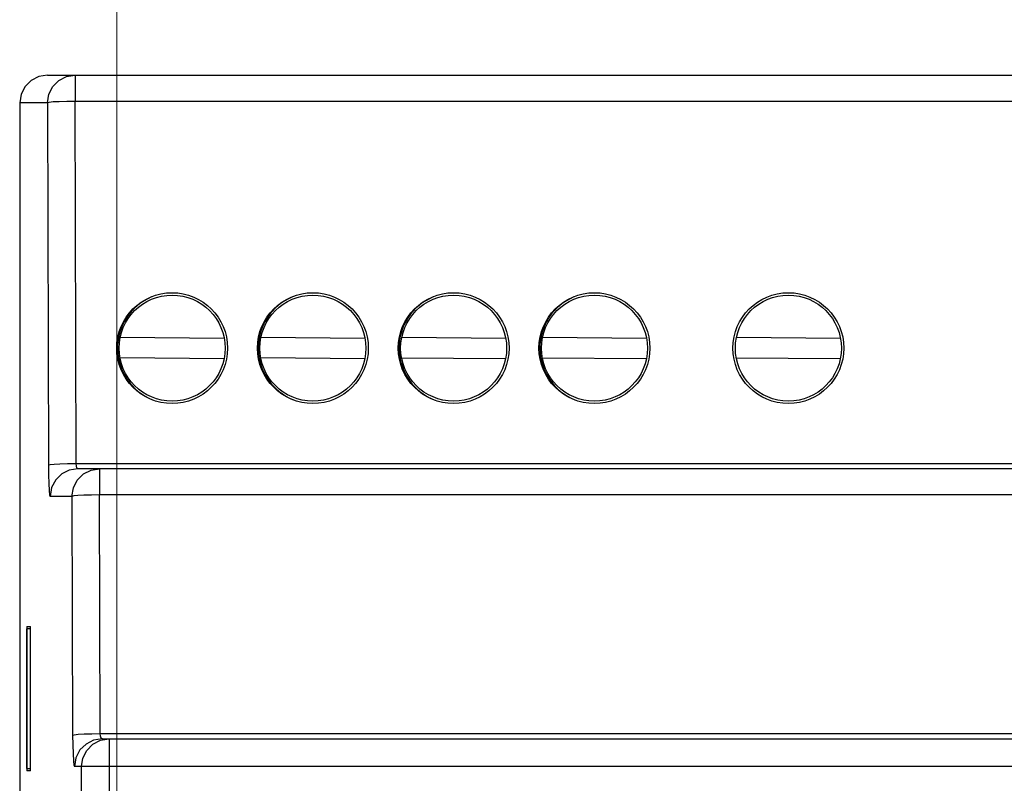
# Model space of a CAD drawing. Header units: inches. Extents: x 0 to 5108, y 0 to 2887.
# Tile 6 of 8: x 271 to 306, y 168 to 196. Entities that reach past the tile are written whole.
import ezdxf

# ---------------------------------------------------------------- set-up
doc = ezdxf.new("R2010")
doc.units = ezdxf.units.IN
doc.header["$MEASUREMENT"] = 0
doc.layers.add('Dimension', color=2, linetype='Continuous', lineweight=9)
doc.styles.add('ROMANS', font='romans')
doc.dimstyles.new('yutana', dxfattribs={"dimscale": 2, "dimtxt": 2, "dimasz": 1.5, "dimexe": 1, "dimexo": 1, "dimgap": 1, "dimtad": 1, "dimdec": 1, "dimzin": 0, "dimdsep": 46, "dimtxsty": 'ROMANS', "dimcen": 0, "dimadec": 0, "dimazin": 0, "dimtp": 0.01, "dimtm": 0.01, "dimtfac": 1, "dimtdec": 1, "dimtmove": 0, "dimatfit": 3, "dimfxl": 1, "dimtolj": 1, "dimtzin": 0, "dimlwd": 0, "dimlwe": 0, "dimarcsym": 0})

# ---------------------------------------------------------------- blocks, each defined once
blk = doc.blocks.new('*D8')
at = {"layer": 'Defpoints', "color": 0}
for p in [(320.306, 190.501), (341.806, 190.501), (274.306, 106.501)]:
    blk.add_point(p, dxfattribs=at)
at = {"layer": 'Dimension', "color": 0, "lineweight": 0}
for p, q in [((322.306, 190.501), (343.806, 190.501)), ((341.806, 112.501), (341.806, 184.501)), ((276.306, 106.501), (343.806, 106.501))]:
    blk.add_line(p, q, dxfattribs=at)
at = {"layer": 'Dimension', "color": 0}
for points in [[(340.806, 184.501), (342.806, 184.501), (341.806, 190.501)], [(340.806, 112.501), (342.806, 112.501), (341.806, 106.501)]]:
    blk.add_solid(points, dxfattribs=at)
at = {"layer": 'Dimension', "color": 0, "insert": (337.306, 148.501), "char_height": 5, "attachment_point": 5, "rotation": 90, "style": 'ROMANS'}
blk.add_mtext('\\A1;84.0', dxfattribs=at)
blk = doc.blocks.new('*D6')
at = {"color": 0, "lineweight": 0}
for p, q in [((274.306, 108.501), (274.306, 209.001)), ((320.306, 192.501), (320.306, 209.001)), ((277.306, 207.001), (317.306, 207.001))]:
    blk.add_line(p, q, dxfattribs=at)
at = {"color": 0}
for points in [[(277.306, 207.501), (277.306, 206.501), (274.306, 207.001)], [(317.306, 207.501), (317.306, 206.501), (320.306, 207.001)]]:
    blk.add_solid(points, dxfattribs=at)
at = {"layer": 'Defpoints', "color": 0}
for p in [(320.306, 207.001), (320.306, 190.501), (274.306, 106.501)]:
    blk.add_point(p, dxfattribs=at)
at = {"color": 0, "insert": (297.306, 211.001), "char_height": 4, "attachment_point": 5, "style": 'ROMANS'}
blk.add_mtext('\\A1;46.0', dxfattribs=at)

msp = doc.modelspace()

# ---------------------------------------------------------------- linework, layer by layer
at = {"color": 7, "linetype": 'Continuous'}
for p, q in [((271.219, 193.81), (270.998, 193.589)), ((271.497, 193.952), (271.219, 193.81)), ((271.808, 194.001), (271.497, 193.952)), ((271.807, 194.001), (322.805, 194.001)), ((272.806, 194.001), (272.806, 193.053)), ((270.855, 193.311), (270.806, 193.001)), ((270.998, 193.589), (270.855, 193.311)), ((270.806, 193.001), (270.806, 104)), ((271.807, 193.001), (270.806, 193.001)), ((271.807, 193.001), (271.843, 179.937)), ((272.842, 179.99), (272.806, 193.053)), ((315.806, 193.053), (272.806, 193.053)), ((274.434, 184.545), (278.185, 184.509)), ((279.514, 184.545), (283.265, 184.51)), ((284.594, 184.544), (288.345, 184.51)), ((289.674, 184.543), (293.425, 184.511)), ((296.673, 184.543), (300.425, 184.512)), ((278.179, 183.759), (274.426, 183.795)), ((283.259, 183.76), (279.506, 183.795)), ((288.339, 183.76), (284.586, 183.794)), ((293.419, 183.761), (289.667, 183.793)), ((300.419, 183.762), (296.667, 183.793)), ((272.842, 179.99), (321.77, 179.99)), ((321.708, 179.801), (272.904, 179.801)), ((273.691, 179.801), (273.691, 178.853)), ((272.693, 178.801), (271.906, 178.801)), ((272.693, 178.801), (272.717, 170.187)), ((273.715, 170.24), (273.691, 178.853)), ((320.921, 178.853), (273.691, 178.853)), ((271.056, 174.022), (271.056, 168.98)), ((271.198, 174.02), (271.056, 174.022)), ((271.068, 174.104), (271.068, 168.898)), ((271.068, 174.103), (271.199, 174.104)), ((271.199, 168.898), (271.199, 174.104)), ((273.715, 170.24), (320.897, 170.24)), ((273.726, 170.002), (274.035, 170.051)), ((273.778, 170.051), (320.834, 170.051)), ((274.035, 170.051), (274.035, 126.951)), ((271.056, 168.98), (271.198, 168.982)), ((271.199, 168.897), (271.068, 168.898)), ((321.833, 169.051), (272.779, 169.051)), ((273.036, 127.951), (273.036, 169.051))]:
    msp.add_line(p, q, dxfattribs=at)
for points in [[(271.807, 193.001), (271.856, 193.31), (271.998, 193.588), (272.219, 193.81), (272.497, 193.952), (272.806, 194.001)], [(272.806, 193.053), (272.507, 193.05), (272.235, 193.042), (272.016, 193.031), (271.869, 193.016), (271.807, 193.001)], [(271.843, 179.938), (271.904, 179.953), (272.045, 179.967), (272.259, 179.979), (272.533, 179.987), (272.842, 179.99)], [(271.843, 179.937), (271.847, 179.581), (271.856, 179.264), (271.87, 179.015), (271.887, 178.856), (271.906, 178.801)], [(272.904, 179.801), (272.597, 179.752), (272.327, 179.617), (272.106, 179.401), (271.958, 179.12), (271.906, 178.801)], [(272.693, 178.801), (272.742, 179.11), (272.884, 179.388), (273.105, 179.61), (273.383, 179.752), (273.691, 179.801)], [(272.904, 179.801), (272.874, 179.826), (272.851, 179.896), (272.842, 179.99)], [(273.691, 178.853), (273.392, 178.85), (273.121, 178.842), (272.901, 178.831), (272.754, 178.816), (272.693, 178.801)], [(272.717, 170.188), (272.777, 170.203), (272.918, 170.217), (273.133, 170.229), (273.406, 170.237), (273.715, 170.24)], [(273.778, 170.051), (273.747, 170.076), (273.724, 170.146), (273.715, 170.24)], [(272.717, 170.187), (272.72, 169.831), (272.73, 169.514), (272.743, 169.265), (272.76, 169.106), (272.779, 169.051)], [(273.778, 170.051), (273.47, 170.002), (273.201, 169.867), (272.98, 169.651), (272.832, 169.37), (272.779, 169.051)], [(273.036, 169.051), (273.085, 169.36), (273.227, 169.638), (273.448, 169.86), (273.726, 170.002)]]:
    msp.add_lwpolyline(points, dxfattribs=at)
for centre, radius in [((276.306, 184.151), 2), ((276.306, 184.151), 1.913), ((281.386, 184.151), 2), ((281.386, 184.151), 1.913), ((286.466, 184.151), 2), ((286.466, 184.151), 1.913), ((291.546, 184.151), 2), ((291.546, 184.151), 1.913), ((298.546, 184.151), 2), ((298.546, 184.151), 1.913)]:
    msp.add_circle(centre, radius, dxfattribs=at)
for centre in [(276.336, 184.151), (281.416, 184.151), (286.496, 184.151), (291.576, 184.151)]:
    msp.add_arc(centre, 2, 112.6016, 248.5318, dxfattribs=at)

# ---------------------------------------------------------------- dimensions: what is measured, and where the dimension line sits
dim = msp.add_linear_dim(base=(320.306, 207.001), p1=(274.306, 106.501), p2=(320.306, 190.501), dimstyle='yutana')
dim.commit()
dim.dimension.update_dxf_attribs({"geometry": '*D6', "text_midpoint": (297.306, 211.001)})
at = {"layer": 'Dimension', "color": 7}
dim = msp.add_linear_dim(base=(341.806, 190.501), p1=(274.306, 106.501), p2=(320.306, 190.501), angle=90, dimstyle='yutana', override={"dimtxt": 2.5, "dimasz": 3}, dxfattribs=at)
dim.commit()
dim.dimension.update_dxf_attribs({"geometry": '*D8', "text_midpoint": (337.306, 148.501)})

doc.saveas('drawing.dxf')
